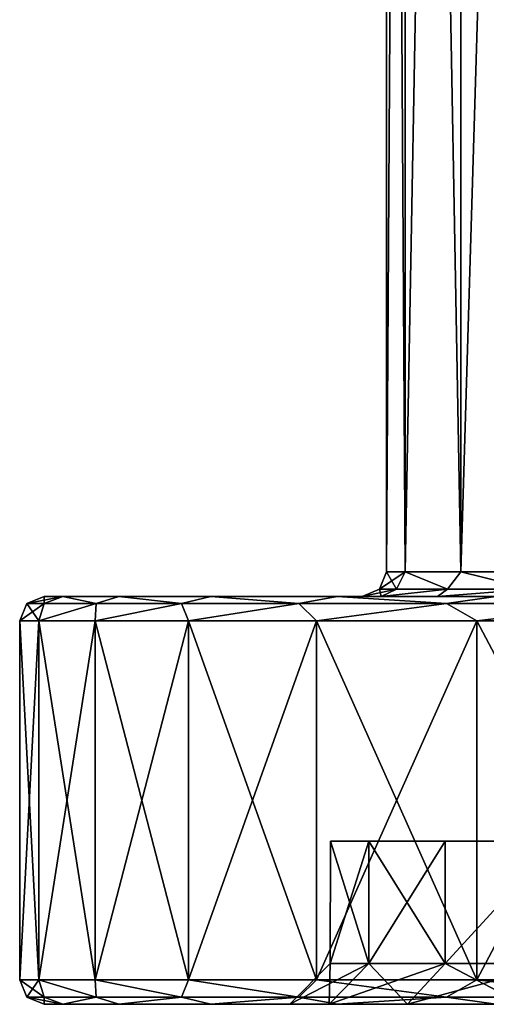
# Model space of a CAD drawing. Header units: millimetres. Extents: x -178 to 325, y 0 to 197.
# Tile 45 of 256: x -25 to -19, y 0 to 12. Entities that reach past the tile are written whole.
import ezdxf

# ---------------------------------------------------------------- set-up
doc = ezdxf.new("R2010")
doc.units = ezdxf.units.MM
doc.header["$LTSCALE"] = 52.148148
for name, color, linetype in [('5879', 7, 'CONTINUOUS'), ('5880', 7, 'CONTINUOUS'), ('5883', 7, 'CONTINUOUS'), ('5887', 7, 'CONTINUOUS'), ('5889', 7, 'CONTINUOUS'), ('5921', 7, 'CONTINUOUS'), ('5922', 7, 'CONTINUOUS'), ('5923', 7, 'CONTINUOUS'), ('5924', 7, 'CONTINUOUS'), ('5925', 7, 'CONTINUOUS'), ('5926', 7, 'CONTINUOUS'), ('5927', 7, 'CONTINUOUS'), ('5928', 7, 'CONTINUOUS'), ('5929', 7, 'CONTINUOUS'), ('5930', 7, 'CONTINUOUS')]:
    doc.layers.add(name, color=color, linetype=linetype)

msp = doc.modelspace()

# ---------------------------------------------------------------- linework, layer by layer
at = {"layer": '5879', "color": 7, "linetype": 'CONTINUOUS'}
for points in [[(-24.47, 0, 3.361), (-24.7, 0), (-21.689, 0, 1.626), (-24.47, 0, 3.361)], [(-24.7, 0), (-24.47, 0, -3.361), (-21.689, 0, -1.626), (-24.7, 0)], [(-21.689, 0, 1.626), (-24.7, 0), (-21.689, 0, -1.626), (-21.689, 0, 1.626)], [(-23.785, 0, 6.661), (-24.47, 0, 3.361), (-21.204, 0, 4.841), (-23.785, 0, 6.661)], [(-21.204, 0, 4.841), (-24.47, 0, 3.361), (-21.689, 0, 1.626), (-21.204, 0, 4.841)], [(-24.47, 0, -3.361), (-23.785, 0, -6.661), (-21.204, 0, -4.841), (-24.47, 0, -3.361)], [(-21.689, 0, -1.626), (-24.47, 0, -3.361), (-21.204, 0, -4.841), (-21.689, 0, -1.626)], [(-22.656, 0, 9.837), (-23.785, 0, 6.661), (-20.246, 0, 7.948), (-22.656, 0, 9.837)], [(-20.246, 0, 7.948), (-23.785, 0, 6.661), (-21.204, 0, 4.841), (-20.246, 0, 7.948)], [(-23.785, 0, -6.661), (-22.656, 0, -9.837), (-20.246, 0, -7.948), (-23.785, 0, -6.661)], [(-21.204, 0, -4.841), (-23.785, 0, -6.661), (-20.246, 0, -7.948), (-21.204, 0, -4.841)], [(-21.106, 0, 12.83), (-22.656, 0, 9.837), (-18.835, 0, 10.876), (-21.106, 0, 12.83)], [(-18.835, 0, 10.876), (-22.656, 0, 9.837), (-20.246, 0, 7.948), (-18.835, 0, 10.876)], [(-22.656, 0, -9.837), (-21.106, 0, -12.83), (-18.835, 0, -10.876), (-22.656, 0, -9.837)], [(-20.246, 0, -7.948), (-22.656, 0, -9.837), (-18.835, 0, -10.876), (-20.246, 0, -7.948)], [(-19.162, 0, 15.585), (-21.106, 0, 12.83), (-17.004, 0, 13.561), (-19.162, 0, 15.585)], [(-17.004, 0, 13.561), (-21.106, 0, 12.83), (-18.835, 0, 10.876), (-17.004, 0, 13.561)], [(-21.106, 0, -12.83), (-19.162, 0, -15.585), (-17.004, 0, -13.561), (-21.106, 0, -12.83)], [(-18.835, 0, -10.876), (-21.106, 0, -12.83), (-17.004, 0, -13.561), (-18.835, 0, -10.876)]]:
    msp.add_3dface(points, dxfattribs=at)
at = {"layer": '5880', "color": 7, "linetype": 'CONTINUOUS'}
for points in [[(-20.8, 5), (-20.568, 5, -3.096), (-24.7, 5), (-20.8, 5)], [(-24.7, 5), (-20.568, 5, -3.096), (-24.47, 5, -3.361), (-24.7, 5)], [(-24.47, 5, 3.361), (-20.8, 5), (-24.7, 5), (-24.47, 5, 3.361)], [(-20.568, 5, -3.096), (-19.877, 5, -6.127), (-24.47, 5, -3.361), (-20.568, 5, -3.096)], [(-24.47, 5, -3.361), (-19.877, 5, -6.127), (-23.785, 5, -6.661), (-24.47, 5, -3.361)], [(-20.568, 5, 3.096), (-20.8, 5), (-24.47, 5, 3.361), (-20.568, 5, 3.096)], [(-19.877, 5, 6.127), (-20.568, 5, 3.096), (-24.47, 5, 3.361), (-19.877, 5, 6.127)], [(-23.785, 5, 6.661), (-19.877, 5, 6.127), (-24.47, 5, 3.361), (-23.785, 5, 6.661)], [(-19.877, 5, -6.127), (-18.741, 5, -9.022), (-23.785, 5, -6.661), (-19.877, 5, -6.127)], [(-23.785, 5, -6.661), (-18.741, 5, -9.022), (-22.656, 5, -9.837), (-23.785, 5, -6.661)], [(-18.741, 5, 9.022), (-19.877, 5, 6.127), (-23.785, 5, 6.661), (-18.741, 5, 9.022)], [(-22.656, 5, 9.837), (-18.741, 5, 9.022), (-23.785, 5, 6.661), (-22.656, 5, 9.837)], [(-18.741, 5, -9.022), (-17.187, 5, -11.714), (-22.656, 5, -9.837), (-18.741, 5, -9.022)], [(-22.656, 5, -9.837), (-17.187, 5, -11.714), (-21.106, 5, -12.83), (-22.656, 5, -9.837)], [(-17.187, 5, 11.714), (-18.741, 5, 9.022), (-22.656, 5, 9.837), (-17.187, 5, 11.714)], [(-21.106, 5, 12.83), (-17.187, 5, 11.714), (-22.656, 5, 9.837), (-21.106, 5, 12.83)], [(-17.187, 5, -11.714), (-15.249, 5, -14.145), (-21.106, 5, -12.83), (-17.187, 5, -11.714)], [(-21.106, 5, -12.83), (-15.249, 5, -14.145), (-19.162, 5, -15.585), (-21.106, 5, -12.83)], [(-15.249, 5, 14.145), (-17.187, 5, 11.714), (-21.106, 5, 12.83), (-15.249, 5, 14.145)], [(-19.162, 5, 15.585), (-15.249, 5, 14.145), (-21.106, 5, 12.83), (-19.162, 5, 15.585)]]:
    msp.add_3dface(points, dxfattribs=at)
at = {"layer": '5883', "color": 7, "linetype": 'CONTINUOUS'}
for points in [[(-21.19, 2, -1.587), (-20.717, 2, -4.727), (-21.19, 2, 1.587), (-21.19, 2, -1.587)], [(-21.19, 2, 1.587), (-20.717, 2, -4.727), (-20.717, 2, 4.727), (-21.19, 2, 1.587)], [(-20.717, 2, -4.727), (-19.782, 2, -7.762), (-20.717, 2, 4.727), (-20.717, 2, -4.727)], [(-20.717, 2, 4.727), (-19.782, 2, -7.762), (-19.782, 2, 7.762), (-20.717, 2, 4.727)], [(-18.403, 2, -10.625), (-18.499, 2), (-19.782, 2, 7.762), (-18.403, 2, -10.625)], [(-19.782, 2, 7.762), (-18.499, 2), (-18.403, 2, 10.625), (-19.782, 2, 7.762)], [(-19.782, 2, -7.762), (-18.403, 2, -10.625), (-19.782, 2, 7.762), (-19.782, 2, -7.762)]]:
    msp.add_3dface(points, dxfattribs=at)
at = {"layer": '5887', "color": 7, "linetype": 'CONTINUOUS'}
for points in [[(-21.19, 2, -1.587), (-21.19, 2, 1.587), (-21.191, 0.5, -1.588), (-21.19, 2, -1.587)], [(-20.717, 0.5, -4.729), (-21.19, 2, -1.587), (-21.191, 0.5, -1.588), (-20.717, 0.5, -4.729)], [(-21.19, 2, 1.587), (-20.717, 2, 4.727), (-21.191, 0.5, 1.588), (-21.19, 2, 1.587)], [(-21.191, 0.5, -1.588), (-21.19, 2, 1.587), (-21.191, 0.5, 1.588), (-21.191, 0.5, -1.588)], [(-21.191, 0.5, 1.588), (-20.717, 2, 4.727), (-20.717, 0.5, 4.729), (-21.191, 0.5, 1.588)], [(-20.717, 2, -4.727), (-21.19, 2, -1.587), (-20.717, 0.5, -4.729), (-20.717, 2, -4.727)], [(-19.782, 2, -7.762), (-20.717, 2, -4.727), (-19.781, 0.5, -7.764), (-19.782, 2, -7.762)], [(-19.781, 0.5, -7.764), (-20.717, 2, -4.727), (-20.717, 0.5, -4.729), (-19.781, 0.5, -7.764)], [(-20.717, 2, 4.727), (-19.782, 2, 7.762), (-20.717, 0.5, 4.729), (-20.717, 2, 4.727)], [(-20.717, 0.5, 4.729), (-19.782, 2, 7.762), (-19.781, 0.5, 7.764), (-20.717, 0.5, 4.729)], [(-18.403, 2, -10.625), (-19.782, 2, -7.762), (-19.781, 0.5, -7.764), (-18.403, 2, -10.625)], [(-19.782, 2, 7.762), (-18.403, 2, 10.625), (-19.781, 0.5, 7.764), (-19.782, 2, 7.762)], [(-18.403, 0.5, -10.625), (-18.403, 2, -10.625), (-19.781, 0.5, -7.764), (-18.403, 0.5, -10.625)], [(-19.781, 0.5, 7.764), (-18.403, 2, 10.625), (-18.403, 0.5, 10.625), (-19.781, 0.5, 7.764)]]:
    msp.add_3dface(points, dxfattribs=at)
at = {"layer": '5889', "color": 7, "linetype": 'CONTINUOUS'}
for points in [[(-21.204, 0, 4.841), (-21.689, 0, 1.626), (-20.717, 0.5, 4.729), (-21.204, 0, 4.841)], [(-21.689, 0, 1.626), (-21.689, 0, -1.626), (-21.191, 0.5, 1.588), (-21.689, 0, 1.626)], [(-21.689, 0, 1.626), (-21.191, 0.5, 1.588), (-20.717, 0.5, 4.729), (-21.689, 0, 1.626)], [(-21.689, 0, -1.626), (-21.204, 0, -4.841), (-21.191, 0.5, -1.588), (-21.689, 0, -1.626)], [(-21.689, 0, -1.626), (-21.191, 0.5, -1.588), (-21.191, 0.5, 1.588), (-21.689, 0, -1.626)], [(-20.246, 0, 7.948), (-21.204, 0, 4.841), (-19.781, 0.5, 7.764), (-20.246, 0, 7.948)], [(-21.204, 0, 4.841), (-20.717, 0.5, 4.729), (-19.781, 0.5, 7.764), (-21.204, 0, 4.841)], [(-21.204, 0, -4.841), (-20.246, 0, -7.948), (-20.717, 0.5, -4.729), (-21.204, 0, -4.841)], [(-21.204, 0, -4.841), (-20.717, 0.5, -4.729), (-21.191, 0.5, -1.588), (-21.204, 0, -4.841)], [(-20.246, 0, -7.948), (-19.781, 0.5, -7.764), (-20.717, 0.5, -4.729), (-20.246, 0, -7.948)], [(-18.835, 0, 10.876), (-20.246, 0, 7.948), (-18.403, 0.5, 10.625), (-18.835, 0, 10.876)], [(-20.246, 0, 7.948), (-19.781, 0.5, 7.764), (-18.403, 0.5, 10.625), (-20.246, 0, 7.948)], [(-20.246, 0, -7.948), (-18.835, 0, -10.876), (-19.781, 0.5, -7.764), (-20.246, 0, -7.948)], [(-18.835, 0, -10.876), (-18.403, 0.5, -10.625), (-19.781, 0.5, -7.764), (-18.835, 0, -10.876)]]:
    msp.add_3dface(points, dxfattribs=at)
at = {"layer": '5921', "color": 7, "linetype": 'CONTINUOUS'}
for points in [[(-20.5, 42.7), (-20.271, 42.7, -3.055), (-20.5, 5.3), (-20.5, 42.7)], [(-20.5, 5.3), (-20.271, 42.7, -3.055), (-20.271, 5.3, -3.055), (-20.5, 5.3)], [(-20.271, 42.7, -3.055), (-19.589, 42.7, -6.042), (-20.271, 5.3, -3.055), (-20.271, 42.7, -3.055)], [(-20.271, 5.3, -3.055), (-19.589, 42.7, -6.042), (-19.589, 5.3, -6.042), (-20.271, 5.3, -3.055)], [(-19.589, 42.7, -6.042), (-18.47, 42.7, -8.895), (-19.589, 5.3, -6.042), (-19.589, 42.7, -6.042)], [(-19.589, 5.3, -6.042), (-18.47, 42.7, -8.895), (-18.47, 5.3, -8.895), (-19.589, 5.3, -6.042)]]:
    msp.add_3dface(points, dxfattribs=at)
at = {"layer": '5922', "color": 7, "linetype": 'CONTINUOUS'}
for points in [[(-20.5, 42.7), (-20.5, 5.3), (-20.271, 5.3, 3.055), (-20.5, 42.7)], [(-20.271, 42.7, 3.055), (-20.5, 42.7), (-20.271, 5.3, 3.055), (-20.271, 42.7, 3.055)], [(-19.589, 42.7, 6.042), (-20.271, 42.7, 3.055), (-19.589, 5.3, 6.042), (-19.589, 42.7, 6.042)], [(-19.589, 5.3, 6.042), (-20.271, 42.7, 3.055), (-20.271, 5.3, 3.055), (-19.589, 5.3, 6.042)], [(-18.47, 42.7, 8.895), (-19.589, 42.7, 6.042), (-18.47, 5.3, 8.895), (-18.47, 42.7, 8.895)], [(-18.47, 5.3, 8.895), (-19.589, 42.7, 6.042), (-19.589, 5.3, 6.042), (-18.47, 5.3, 8.895)]]:
    msp.add_3dface(points, dxfattribs=at)
at = {"layer": '5923', "color": 7, "linetype": 'CONTINUOUS'}
for points in [[(-25, 4.7), (-24.767, 4.7, -3.404), (-25, 0.3), (-25, 4.7)], [(-25, 0.3), (-24.767, 4.7, -3.404), (-24.767, 0.3, -3.404), (-25, 0.3)], [(-24.767, 4.7, -3.404), (-24.073, 4.7, -6.745), (-24.767, 0.3, -3.404), (-24.767, 4.7, -3.404)], [(-24.767, 0.3, -3.404), (-24.073, 4.7, -6.745), (-24.073, 0.3, -6.745), (-24.767, 0.3, -3.404)], [(-24.073, 4.7, -6.745), (-22.93, 4.7, -9.96), (-24.073, 0.3, -6.745), (-24.073, 4.7, -6.745)], [(-24.073, 0.3, -6.745), (-22.93, 4.7, -9.96), (-22.93, 0.3, -9.96), (-24.073, 0.3, -6.745)], [(-22.93, 4.7, -9.96), (-21.36, 4.7, -12.99), (-22.93, 0.3, -9.96), (-22.93, 4.7, -9.96)], [(-22.93, 0.3, -9.96), (-21.36, 4.7, -12.99), (-21.36, 0.3, -12.99), (-22.93, 0.3, -9.96)], [(-21.36, 4.7, -12.99), (-19.393, 4.7, -15.777), (-21.36, 0.3, -12.99), (-21.36, 4.7, -12.99)], [(-21.36, 0.3, -12.99), (-19.393, 4.7, -15.777), (-19.393, 0.3, -15.777), (-21.36, 0.3, -12.99)], [(-19.393, 4.7, -15.777), (-17.064, 4.7, -18.271), (-19.393, 0.3, -15.777), (-19.393, 4.7, -15.777)], [(-19.393, 0.3, -15.777), (-17.064, 4.7, -18.271), (-17.064, 0.3, -18.271), (-19.393, 0.3, -15.777)]]:
    msp.add_3dface(points, dxfattribs=at)
at = {"layer": '5924', "color": 7, "linetype": 'CONTINUOUS'}
for points in [[(-25, 4.7), (-25, 0.3), (-24.767, 0.3, 3.404), (-25, 4.7)], [(-24.767, 4.7, 3.404), (-25, 4.7), (-24.767, 0.3, 3.404), (-24.767, 4.7, 3.404)], [(-24.073, 4.7, 6.745), (-24.767, 4.7, 3.404), (-24.073, 0.3, 6.745), (-24.073, 4.7, 6.745)], [(-24.073, 0.3, 6.745), (-24.767, 4.7, 3.404), (-24.767, 0.3, 3.404), (-24.073, 0.3, 6.745)], [(-22.93, 4.7, 9.96), (-24.073, 4.7, 6.745), (-22.93, 0.3, 9.96), (-22.93, 4.7, 9.96)], [(-22.93, 0.3, 9.96), (-24.073, 4.7, 6.745), (-24.073, 0.3, 6.745), (-22.93, 0.3, 9.96)], [(-21.36, 4.7, 12.99), (-22.93, 4.7, 9.96), (-21.36, 0.3, 12.99), (-21.36, 4.7, 12.99)], [(-21.36, 0.3, 12.99), (-22.93, 4.7, 9.96), (-22.93, 0.3, 9.96), (-21.36, 0.3, 12.99)], [(-19.393, 4.7, 15.777), (-21.36, 4.7, 12.99), (-19.393, 0.3, 15.777), (-19.393, 4.7, 15.777)], [(-19.393, 0.3, 15.777), (-21.36, 4.7, 12.99), (-21.36, 0.3, 12.99), (-19.393, 0.3, 15.777)], [(-17.064, 4.7, 18.271), (-19.393, 4.7, 15.777), (-17.064, 0.3, 18.271), (-17.064, 4.7, 18.271)], [(-17.064, 0.3, 18.271), (-19.393, 4.7, 15.777), (-19.393, 0.3, 15.777), (-17.064, 0.3, 18.271)]]:
    msp.add_3dface(points, dxfattribs=at)
at = {"layer": '5925', "color": 7, "linetype": 'CONTINUOUS'}
for points in [[(-24.699, 4.912, 3.252), (-24.7, 5), (-24.912, 4.912), (-24.699, 4.912, 3.252)], [(-24.47, 5, 3.361), (-24.7, 5), (-24.699, 4.912, 3.252), (-24.47, 5, 3.361)], [(-24.063, 4.912, 6.448), (-24.47, 5, 3.361), (-24.699, 4.912, 3.252), (-24.063, 4.912, 6.448)], [(-23.785, 5, 6.661), (-24.47, 5, 3.361), (-24.063, 4.912, 6.448), (-23.785, 5, 6.661)], [(-23.016, 4.912, 9.533), (-23.785, 5, 6.661), (-24.063, 4.912, 6.448), (-23.016, 4.912, 9.533)], [(-22.656, 5, 9.837), (-23.785, 5, 6.661), (-23.016, 4.912, 9.533), (-22.656, 5, 9.837)], [(-21.575, 4.912, 12.456), (-22.656, 5, 9.837), (-23.016, 4.912, 9.533), (-21.575, 4.912, 12.456)], [(-21.106, 5, 12.83), (-22.656, 5, 9.837), (-21.575, 4.912, 12.456), (-21.106, 5, 12.83)], [(-19.764, 4.912, 15.166), (-21.106, 5, 12.83), (-21.575, 4.912, 12.456), (-19.764, 4.912, 15.166)], [(-19.162, 5, 15.585), (-21.106, 5, 12.83), (-19.764, 4.912, 15.166), (-19.162, 5, 15.585)], [(-17.616, 4.912, 17.616), (-19.162, 5, 15.585), (-19.764, 4.912, 15.166), (-17.616, 4.912, 17.616)], [(-25, 4.7), (-24.767, 4.7, 3.404), (-24.912, 4.912), (-25, 4.7)], [(-24.767, 4.7, 3.404), (-24.699, 4.912, 3.252), (-24.912, 4.912), (-24.767, 4.7, 3.404)], [(-24.767, 4.7, 3.404), (-24.073, 4.7, 6.745), (-24.063, 4.912, 6.448), (-24.767, 4.7, 3.404)], [(-24.767, 4.7, 3.404), (-24.063, 4.912, 6.448), (-24.699, 4.912, 3.252), (-24.767, 4.7, 3.404)], [(-24.073, 4.7, 6.745), (-22.93, 4.7, 9.96), (-23.016, 4.912, 9.533), (-24.073, 4.7, 6.745)], [(-24.073, 4.7, 6.745), (-23.016, 4.912, 9.533), (-24.063, 4.912, 6.448), (-24.073, 4.7, 6.745)], [(-22.93, 4.7, 9.96), (-21.575, 4.912, 12.456), (-23.016, 4.912, 9.533), (-22.93, 4.7, 9.96)], [(-22.93, 4.7, 9.96), (-21.36, 4.7, 12.99), (-21.575, 4.912, 12.456), (-22.93, 4.7, 9.96)], [(-21.36, 4.7, 12.99), (-19.764, 4.912, 15.166), (-21.575, 4.912, 12.456), (-21.36, 4.7, 12.99)], [(-21.36, 4.7, 12.99), (-19.393, 4.7, 15.777), (-19.764, 4.912, 15.166), (-21.36, 4.7, 12.99)], [(-19.393, 4.7, 15.777), (-17.616, 4.912, 17.616), (-19.764, 4.912, 15.166), (-19.393, 4.7, 15.777)], [(-19.393, 4.7, 15.777), (-17.064, 4.7, 18.271), (-17.616, 4.912, 17.616), (-19.393, 4.7, 15.777)]]:
    msp.add_3dface(points, dxfattribs=at)
at = {"layer": '5926', "color": 7, "linetype": 'CONTINUOUS'}
for points in [[(-24.7, 5), (-24.47, 5, -3.361), (-24.912, 4.912), (-24.7, 5)], [(-24.912, 4.912), (-24.47, 5, -3.361), (-24.699, 4.912, -3.252), (-24.912, 4.912)], [(-24.699, 4.912, -3.252), (-24.47, 5, -3.361), (-24.063, 4.912, -6.448), (-24.699, 4.912, -3.252)], [(-24.47, 5, -3.361), (-23.785, 5, -6.661), (-24.063, 4.912, -6.448), (-24.47, 5, -3.361)], [(-24.063, 4.912, -6.448), (-23.785, 5, -6.661), (-23.016, 4.912, -9.533), (-24.063, 4.912, -6.448)], [(-23.785, 5, -6.661), (-22.656, 5, -9.837), (-23.016, 4.912, -9.533), (-23.785, 5, -6.661)], [(-23.016, 4.912, -9.533), (-22.656, 5, -9.837), (-21.575, 4.912, -12.456), (-23.016, 4.912, -9.533)], [(-22.656, 5, -9.837), (-21.106, 5, -12.83), (-21.575, 4.912, -12.456), (-22.656, 5, -9.837)], [(-21.575, 4.912, -12.456), (-21.106, 5, -12.83), (-19.764, 4.912, -15.166), (-21.575, 4.912, -12.456)], [(-21.106, 5, -12.83), (-19.162, 5, -15.585), (-19.764, 4.912, -15.166), (-21.106, 5, -12.83)], [(-19.764, 4.912, -15.166), (-19.162, 5, -15.585), (-17.616, 4.912, -17.616), (-19.764, 4.912, -15.166)], [(-24.767, 4.7, -3.404), (-25, 4.7), (-24.699, 4.912, -3.252), (-24.767, 4.7, -3.404)], [(-25, 4.7), (-24.912, 4.912), (-24.699, 4.912, -3.252), (-25, 4.7)], [(-24.073, 4.7, -6.745), (-24.767, 4.7, -3.404), (-24.063, 4.912, -6.448), (-24.073, 4.7, -6.745)], [(-24.767, 4.7, -3.404), (-24.699, 4.912, -3.252), (-24.063, 4.912, -6.448), (-24.767, 4.7, -3.404)], [(-22.93, 4.7, -9.96), (-24.073, 4.7, -6.745), (-23.016, 4.912, -9.533), (-22.93, 4.7, -9.96)], [(-24.073, 4.7, -6.745), (-24.063, 4.912, -6.448), (-23.016, 4.912, -9.533), (-24.073, 4.7, -6.745)], [(-22.93, 4.7, -9.96), (-23.016, 4.912, -9.533), (-21.575, 4.912, -12.456), (-22.93, 4.7, -9.96)], [(-21.36, 4.7, -12.99), (-22.93, 4.7, -9.96), (-21.575, 4.912, -12.456), (-21.36, 4.7, -12.99)], [(-21.36, 4.7, -12.99), (-21.575, 4.912, -12.456), (-19.764, 4.912, -15.166), (-21.36, 4.7, -12.99)], [(-19.393, 4.7, -15.777), (-21.36, 4.7, -12.99), (-19.764, 4.912, -15.166), (-19.393, 4.7, -15.777)], [(-19.393, 4.7, -15.777), (-19.764, 4.912, -15.166), (-17.616, 4.912, -17.616), (-19.393, 4.7, -15.777)], [(-17.064, 4.7, -18.271), (-19.393, 4.7, -15.777), (-17.616, 4.912, -17.616), (-17.064, 4.7, -18.271)]]:
    msp.add_3dface(points, dxfattribs=at)
at = {"layer": '5927', "color": 7, "linetype": 'CONTINUOUS'}
for points in [[(-24.767, 0.3, 3.404), (-25, 0.3), (-24.699, 0.088, 3.252), (-24.767, 0.3, 3.404)], [(-25, 0.3), (-24.912, 0.088), (-24.699, 0.088, 3.252), (-25, 0.3)], [(-24.073, 0.3, 6.745), (-24.767, 0.3, 3.404), (-24.063, 0.088, 6.448), (-24.073, 0.3, 6.745)], [(-24.767, 0.3, 3.404), (-24.699, 0.088, 3.252), (-24.063, 0.088, 6.448), (-24.767, 0.3, 3.404)], [(-22.93, 0.3, 9.96), (-24.073, 0.3, 6.745), (-23.016, 0.088, 9.533), (-22.93, 0.3, 9.96)], [(-24.073, 0.3, 6.745), (-24.063, 0.088, 6.448), (-23.016, 0.088, 9.533), (-24.073, 0.3, 6.745)], [(-22.93, 0.3, 9.96), (-23.016, 0.088, 9.533), (-21.575, 0.088, 12.456), (-22.93, 0.3, 9.96)], [(-21.36, 0.3, 12.99), (-22.93, 0.3, 9.96), (-21.575, 0.088, 12.456), (-21.36, 0.3, 12.99)], [(-21.36, 0.3, 12.99), (-21.575, 0.088, 12.456), (-19.764, 0.088, 15.166), (-21.36, 0.3, 12.99)], [(-19.393, 0.3, 15.777), (-21.36, 0.3, 12.99), (-19.764, 0.088, 15.166), (-19.393, 0.3, 15.777)], [(-19.393, 0.3, 15.777), (-19.764, 0.088, 15.166), (-17.616, 0.088, 17.616), (-19.393, 0.3, 15.777)], [(-17.064, 0.3, 18.271), (-19.393, 0.3, 15.777), (-17.616, 0.088, 17.616), (-17.064, 0.3, 18.271)], [(-24.7, 0), (-24.47, 0, 3.361), (-24.912, 0.088), (-24.7, 0)], [(-24.912, 0.088), (-24.47, 0, 3.361), (-24.699, 0.088, 3.252), (-24.912, 0.088)], [(-24.699, 0.088, 3.252), (-24.47, 0, 3.361), (-24.063, 0.088, 6.448), (-24.699, 0.088, 3.252)], [(-24.47, 0, 3.361), (-23.785, 0, 6.661), (-24.063, 0.088, 6.448), (-24.47, 0, 3.361)], [(-24.063, 0.088, 6.448), (-23.785, 0, 6.661), (-23.016, 0.088, 9.533), (-24.063, 0.088, 6.448)], [(-23.785, 0, 6.661), (-22.656, 0, 9.837), (-23.016, 0.088, 9.533), (-23.785, 0, 6.661)], [(-23.016, 0.088, 9.533), (-22.656, 0, 9.837), (-21.575, 0.088, 12.456), (-23.016, 0.088, 9.533)], [(-22.656, 0, 9.837), (-21.106, 0, 12.83), (-21.575, 0.088, 12.456), (-22.656, 0, 9.837)], [(-21.575, 0.088, 12.456), (-21.106, 0, 12.83), (-19.764, 0.088, 15.166), (-21.575, 0.088, 12.456)], [(-21.106, 0, 12.83), (-19.162, 0, 15.585), (-19.764, 0.088, 15.166), (-21.106, 0, 12.83)], [(-19.764, 0.088, 15.166), (-19.162, 0, 15.585), (-17.616, 0.088, 17.616), (-19.764, 0.088, 15.166)]]:
    msp.add_3dface(points, dxfattribs=at)
at = {"layer": '5928', "color": 7, "linetype": 'CONTINUOUS'}
for points in [[(-25, 0.3), (-24.767, 0.3, -3.404), (-24.912, 0.088), (-25, 0.3)], [(-24.912, 0.088), (-24.767, 0.3, -3.404), (-24.699, 0.088, -3.252), (-24.912, 0.088)], [(-24.767, 0.3, -3.404), (-24.073, 0.3, -6.745), (-24.063, 0.088, -6.448), (-24.767, 0.3, -3.404)], [(-24.767, 0.3, -3.404), (-24.063, 0.088, -6.448), (-24.699, 0.088, -3.252), (-24.767, 0.3, -3.404)], [(-24.073, 0.3, -6.745), (-22.93, 0.3, -9.96), (-23.016, 0.088, -9.533), (-24.073, 0.3, -6.745)], [(-24.073, 0.3, -6.745), (-23.016, 0.088, -9.533), (-24.063, 0.088, -6.448), (-24.073, 0.3, -6.745)], [(-22.93, 0.3, -9.96), (-21.575, 0.088, -12.456), (-23.016, 0.088, -9.533), (-22.93, 0.3, -9.96)], [(-22.93, 0.3, -9.96), (-21.36, 0.3, -12.99), (-21.575, 0.088, -12.456), (-22.93, 0.3, -9.96)], [(-21.36, 0.3, -12.99), (-19.764, 0.088, -15.166), (-21.575, 0.088, -12.456), (-21.36, 0.3, -12.99)], [(-21.36, 0.3, -12.99), (-19.393, 0.3, -15.777), (-19.764, 0.088, -15.166), (-21.36, 0.3, -12.99)], [(-19.393, 0.3, -15.777), (-17.616, 0.088, -17.616), (-19.764, 0.088, -15.166), (-19.393, 0.3, -15.777)], [(-19.393, 0.3, -15.777), (-17.064, 0.3, -18.271), (-17.616, 0.088, -17.616), (-19.393, 0.3, -15.777)], [(-24.7, 0), (-24.912, 0.088), (-24.699, 0.088, -3.252), (-24.7, 0)], [(-24.47, 0, -3.361), (-24.7, 0), (-24.699, 0.088, -3.252), (-24.47, 0, -3.361)], [(-24.063, 0.088, -6.448), (-24.47, 0, -3.361), (-24.699, 0.088, -3.252), (-24.063, 0.088, -6.448)], [(-23.785, 0, -6.661), (-24.47, 0, -3.361), (-24.063, 0.088, -6.448), (-23.785, 0, -6.661)], [(-23.016, 0.088, -9.533), (-23.785, 0, -6.661), (-24.063, 0.088, -6.448), (-23.016, 0.088, -9.533)], [(-22.656, 0, -9.837), (-23.785, 0, -6.661), (-23.016, 0.088, -9.533), (-22.656, 0, -9.837)], [(-21.575, 0.088, -12.456), (-22.656, 0, -9.837), (-23.016, 0.088, -9.533), (-21.575, 0.088, -12.456)], [(-21.106, 0, -12.83), (-22.656, 0, -9.837), (-21.575, 0.088, -12.456), (-21.106, 0, -12.83)], [(-19.764, 0.088, -15.166), (-21.106, 0, -12.83), (-21.575, 0.088, -12.456), (-19.764, 0.088, -15.166)], [(-19.162, 0, -15.585), (-21.106, 0, -12.83), (-19.764, 0.088, -15.166), (-19.162, 0, -15.585)], [(-17.616, 0.088, -17.616), (-19.162, 0, -15.585), (-19.764, 0.088, -15.166), (-17.616, 0.088, -17.616)]]:
    msp.add_3dface(points, dxfattribs=at)
at = {"layer": '5929', "color": 7, "linetype": 'CONTINUOUS'}
for points in [[(-20.5, 5.3), (-20.588, 5.088), (-20.378, 5.088, 2.93), (-20.5, 5.3)], [(-20.271, 5.3, 3.055), (-20.5, 5.3), (-20.378, 5.088, 2.93), (-20.271, 5.3, 3.055)], [(-20.271, 5.3, 3.055), (-20.378, 5.088, 2.93), (-19.754, 5.088, 5.8), (-20.271, 5.3, 3.055)], [(-19.589, 5.3, 6.042), (-20.271, 5.3, 3.055), (-19.754, 5.088, 5.8), (-19.589, 5.3, 6.042)], [(-19.589, 5.3, 6.042), (-19.754, 5.088, 5.8), (-18.727, 5.088, 8.553), (-19.589, 5.3, 6.042)], [(-18.47, 5.3, 8.895), (-19.589, 5.3, 6.042), (-18.727, 5.088, 8.553), (-18.47, 5.3, 8.895)], [(-20.8, 5), (-20.568, 5, 3.096), (-20.588, 5.088), (-20.8, 5)], [(-20.588, 5.088), (-20.568, 5, 3.096), (-20.378, 5.088, 2.93), (-20.588, 5.088)], [(-20.568, 5, 3.096), (-19.877, 5, 6.127), (-19.754, 5.088, 5.8), (-20.568, 5, 3.096)], [(-20.378, 5.088, 2.93), (-20.568, 5, 3.096), (-19.754, 5.088, 5.8), (-20.378, 5.088, 2.93)], [(-19.877, 5, 6.127), (-18.741, 5, 9.022), (-18.727, 5.088, 8.553), (-19.877, 5, 6.127)], [(-19.754, 5.088, 5.8), (-19.877, 5, 6.127), (-18.727, 5.088, 8.553), (-19.754, 5.088, 5.8)]]:
    msp.add_3dface(points, dxfattribs=at)
at = {"layer": '5930', "color": 7, "linetype": 'CONTINUOUS'}
for points in [[(-20.5, 5.3), (-20.271, 5.3, -3.055), (-20.588, 5.088), (-20.5, 5.3)], [(-20.588, 5.088), (-20.271, 5.3, -3.055), (-20.378, 5.088, -2.93), (-20.588, 5.088)], [(-20.271, 5.3, -3.055), (-19.754, 5.088, -5.8), (-20.378, 5.088, -2.93), (-20.271, 5.3, -3.055)], [(-20.271, 5.3, -3.055), (-19.589, 5.3, -6.042), (-19.754, 5.088, -5.8), (-20.271, 5.3, -3.055)], [(-19.589, 5.3, -6.042), (-18.727, 5.088, -8.553), (-19.754, 5.088, -5.8), (-19.589, 5.3, -6.042)], [(-19.589, 5.3, -6.042), (-18.47, 5.3, -8.895), (-18.727, 5.088, -8.553), (-19.589, 5.3, -6.042)], [(-20.568, 5, -3.096), (-20.8, 5), (-20.378, 5.088, -2.93), (-20.568, 5, -3.096)], [(-20.8, 5), (-20.588, 5.088), (-20.378, 5.088, -2.93), (-20.8, 5)], [(-19.877, 5, -6.127), (-20.568, 5, -3.096), (-19.754, 5.088, -5.8), (-19.877, 5, -6.127)], [(-19.754, 5.088, -5.8), (-20.568, 5, -3.096), (-20.378, 5.088, -2.93), (-19.754, 5.088, -5.8)], [(-18.741, 5, -9.022), (-19.877, 5, -6.127), (-18.727, 5.088, -8.553), (-18.741, 5, -9.022)], [(-18.727, 5.088, -8.553), (-19.877, 5, -6.127), (-19.754, 5.088, -5.8), (-18.727, 5.088, -8.553)]]:
    msp.add_3dface(points, dxfattribs=at)

doc.saveas('drawing.dxf')
